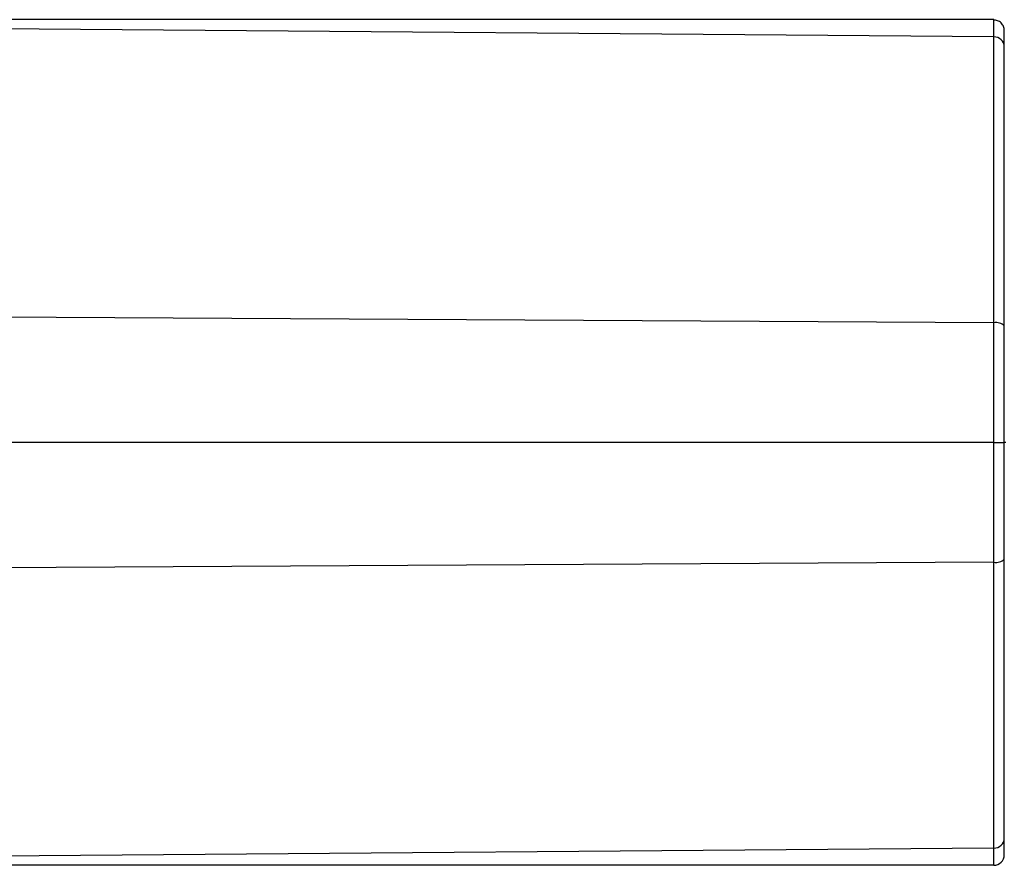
# Model space of a CAD drawing. Header units: millimetres. Extents: x 331 to 1877, y 276 to 806.
# Tile 8 of 10: x 1774 to 1793, y 309 to 325. Entities that reach past the tile are written whole.
import ezdxf

# ---------------------------------------------------------------- set-up
doc = ezdxf.new("R2010")
doc.units = ezdxf.units.MM
doc.header["$LTSCALE"] = 10

msp = doc.modelspace()

# ---------------------------------------------------------------- linework, layer by layer
at = {"color": 7, "linetype": 'Continuous', "lineweight": 25}
for p, q in [((1776.264, 325.296), (1770.684, 325.296)), ((1781.844, 325.296), (1776.264, 325.296)), ((1787.424, 325.296), (1781.844, 325.296)), ((1792.77, 325.296), (1787.424, 325.296)), ((1792.805, 325.296), (1792.77, 325.296)), ((1792.807, 324.971), (1792.805, 325.296)), ((1792.807, 324.971), (1768.933, 325.164)), ((1792.807, 319.559), (1773.828, 319.666)), ((1792.805, 317.296), (1792.807, 319.559)), ((1792.77, 317.296), (1773.834, 317.296)), ((1792.805, 317.296), (1792.77, 317.296)), ((1792.807, 315.032), (1792.805, 317.296)), ((1792.805, 317.296), (1793.005, 317.296)), ((1793.034, 317.296), (1793.005, 317.296)), ((1792.807, 315.032), (1773.828, 314.925)), ((1792.807, 309.62), (1769.338, 309.431)), ((1792.805, 309.296), (1792.807, 309.62)), ((1776.264, 309.296), (1770.684, 309.296)), ((1781.844, 309.296), (1776.264, 309.296)), ((1787.424, 309.296), (1781.844, 309.296)), ((1792.77, 309.296), (1787.424, 309.296)), ((1792.805, 309.296), (1792.77, 309.296))]:
    msp.add_line(p, q, dxfattribs=at)
for centre, radius, start, end in [((1792.809, 324.774), 0.196, 1.7046, 90.6219), ((1792.852, 319.338), 0.226, 47.1455, 101.4096), ((1792.852, 315.253), 0.226, 258.5896, 312.8556), ((1792.809, 309.817), 0.196, 269.3781, 358.2952), ((1792.805, 309.496), 0.2, 270, 359.4998)]:
    msp.add_arc(centre, radius, start, end, dxfattribs=at)
for points, knots in [([(1793.005, 325.091), (1793.003, 325.116), (1792.998, 325.155), (1792.973, 325.202), (1792.947, 325.234), (1792.915, 325.26), (1792.868, 325.284), (1792.829, 325.288), (1792.804, 325.291)], [0, 0, 0, 0, 0.239333, 0.368275, 0.499987, 0.631701, 0.760648, 1, 1, 1, 1]), ([(1793.005, 324.78), (1793.005, 324.882), (1793.005, 325.063), (1793.005, 325.087), (1793.005, 325.097)], [0, 0, 0, 0, 0.56033, 1, 1, 1, 1]), ([(1792.807, 319.559), (1792.808, 320.184), (1792.81, 321.434), (1792.81, 323.008), (1792.81, 324.271), (1792.808, 324.737), (1792.807, 324.971)], [0, 0, 0, 0, 0.249979, 0.499984, 0.749998, 1, 1, 1, 1]), ([(1793.005, 319.503), (1793.005, 320.212), (1793.005, 321.629), (1793.005, 323.197), (1793.005, 324.248), (1793.005, 324.611), (1793.005, 324.78)], [0, 0, 0, 0, 0.2916573, 0.5829107, 0.8052304, 1, 1, 1, 1]), ([(1793.005, 317.296), (1793.005, 317.714), (1793.005, 318.462), (1793.005, 319.185), (1793.005, 319.503)], [0, 0, 0, 0, 0.560152, 1, 1, 1, 1]), ([(1793.005, 315.088), (1793.005, 315.494), (1793.005, 316.22), (1793.005, 316.967), (1793.005, 317.296)], [0, 0, 0, 0, 0.56004, 1, 1, 1, 1]), ([(1792.807, 309.62), (1792.808, 309.854), (1792.81, 310.321), (1792.81, 311.584), (1792.81, 313.157), (1792.808, 314.407), (1792.807, 315.032)], [0, 0, 0, 0, 0.250006, 0.500021, 0.750025, 1, 1, 1, 1]), ([(1793.005, 309.811), (1793.005, 310.033), (1793.005, 310.517), (1793.005, 311.805), (1793.005, 313.377), (1793.005, 314.518), (1793.005, 315.088)], [0, 0, 0, 0, 0.24532, 0.532491, 0.766453, 1, 1, 1, 1]), ([(1793.005, 309.494), (1793.005, 309.511), (1793.005, 309.541), (1793.005, 309.728), (1793.005, 309.811)], [0, 0, 0, 0, 0.559987, 1, 1, 1, 1])]:
    msp.add_open_spline(points, degree=3, knots=knots, dxfattribs=at)

doc.saveas('drawing.dxf')
